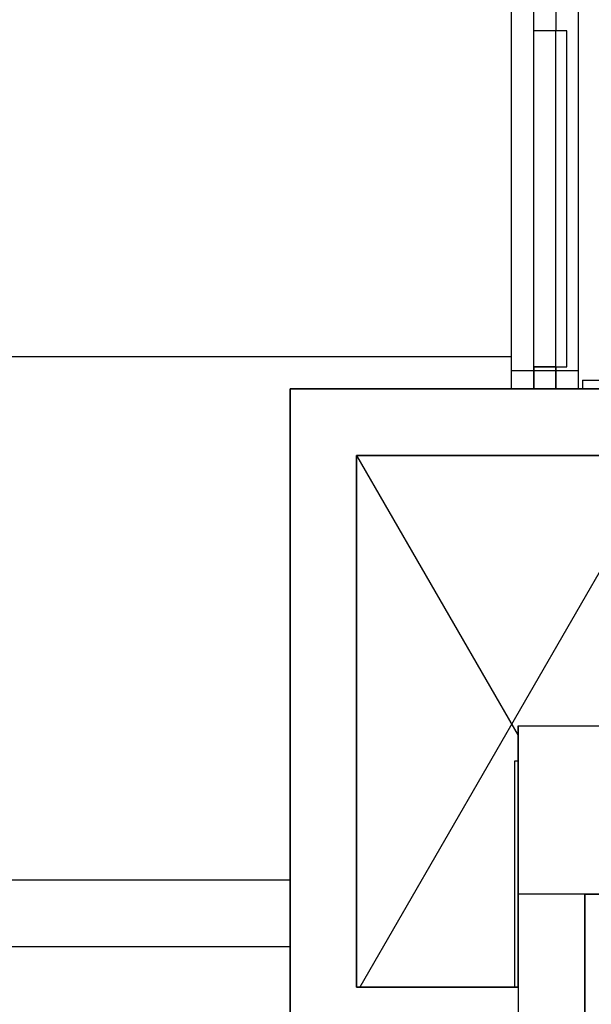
# Model space of a CAD drawing. Header units: millimetres. Extents: x 4 to 3534, y 14 to 98.
# Tile 92 of 161: x 20.56 to 21.85, y 59.81 to 62.03. Entities that reach past the tile are written whole.
import ezdxf

# ---------------------------------------------------------------- set-up
doc = ezdxf.new("R2010")
doc.units = ezdxf.units.MM
doc.header["$MEASUREMENT"] = 0
doc.layers.add('A-FLOR', color=5, linetype='Continuous', lineweight=18)
doc.layers.add('ARQ-TEXTO TABELAS', color=7, linetype='Continuous', lineweight=9)
for name, color, linetype in [('ARQ - SEGUNDO PLANO', 8, 'Continuous'), ('ARQ-DETALHES', 7, 'Continuous'), ('JANELAS_CARGA_TERMICA', 1, 'Continuous')]:
    doc.layers.add(name, color=color, linetype=linetype)

msp = doc.modelspace()

# ---------------------------------------------------------------- linework, layer by layer
at = {"color": 7}
for p, q in [((21.6732, 61.19824), (21.6732, 66.19823)), ((21.8232, 66.19823), (21.8232, 61.19824)), ((21.7232, 62.00657), (21.7232, 62.05657)), ((21.7732, 62.05657), (21.7732, 62.00657)), ((21.7232, 61.24824), (21.7232, 62.00657)), ((21.7732, 62.00657), (21.7232, 62.00657)), ((21.7727, 62.00657), (21.7727, 61.24824)), ((21.7977, 62.00657), (21.7727, 62.00657)), ((21.7977, 61.24824), (21.7977, 62.00657)), ((21.7232, 61.19824), (21.7232, 61.24824)), ((21.7232, 61.24824), (21.7732, 61.24824)), ((21.7727, 61.24824), (21.7977, 61.24824)), ((21.7732, 61.24824), (21.7732, 61.19824)), ((21.8332, 61.21824), (22.1932, 61.21824)), ((21.8332, 61.21824), (21.8332, 61.19824)), ((21.1732, 61.19824), (21.1732, 59.69824)), ((22.1732, 61.19824), (21.1732, 61.19824)), ((21.7732, 61.19824), (21.7232, 61.19824)), ((21.3232, 59.84824), (21.3232, 61.04824)), ((21.3232, 61.04824), (22.0232, 61.04824)), ((21.3232, 61.04824), (21.6882, 60.41604)), ((22.0232, 61.04824), (21.3304, 59.84824)), ((21.6882, 60.43816), (21.6882, 59.84824)), ((21.6882, 60.43816), (22.0232, 60.43805)), ((21.6882, 60.35816), (21.6799, 60.35816)), ((21.6799, 60.35816), (21.6799, 59.84824)), ((21.8382, 60.05816), (21.8382, 59.07324)), ((21.9882, 60.05816), (21.8382, 60.05816)), ((21.6882, 59.84824), (21.3232, 59.84824))]:
    msp.add_line(p, q, dxfattribs=at)
msp.add_lwpolyline([(21.6882, 60.43816), (21.9882, 60.43816), (21.9882, 60.05816), (21.6882, 60.05816), (21.6882, 60.43816)], close=True, dxfattribs=at)
at = {"layer": 'A-FLOR', "color": 7}
for p, q in [((21.6882, 60.35816), (21.67988, 60.35816)), ((21.67988, 60.35816), (21.67988, 59.84824))]:
    msp.add_line(p, q, dxfattribs=at)
at = {"layer": 'ARQ - SEGUNDO PLANO', "color": 7, "lineweight": 35}
for p, q in [((21.7232, 61.24824), (21.7232, 61.19824)), ((21.7732, 61.24824), (21.7232, 61.24824)), ((21.7732, 61.19824), (21.7732, 61.24824)), ((21.1732, 61.19824), (21.1732, 59.69824)), ((22.1732, 61.19824), (21.1732, 61.19824)), ((21.7232, 61.19824), (21.7732, 61.19824)), ((21.3232, 59.84824), (21.3232, 61.04824)), ((21.3232, 61.04824), (22.0232, 61.04824)), ((21.6882, 60.43816), (21.6882, 59.84824)), ((21.8382, 60.05816), (21.8382, 59.07324)), ((21.9882, 60.05816), (21.8382, 60.05816)), ((21.6882, 59.84824), (21.3232, 59.84824))]:
    msp.add_line(p, q, dxfattribs=at)
at = {"layer": 'ARQ - SEGUNDO PLANO', "color": 7, "lineweight": 25}
msp.add_line((21.7727, 61.24824), (21.7977, 61.24824), dxfattribs=at)
at = {"layer": 'ARQ - SEGUNDO PLANO', "color": 7}
for p, q in [((21.8332, 61.21824), (22.1932, 61.21824)), ((21.8332, 61.21824), (21.8332, 61.19824)), ((21.8382, 60.05816), (21.6882, 60.05816)), ((21.6882, 59.84824), (21.6882, 59.69824))]:
    msp.add_line(p, q, dxfattribs=at)
at = {"layer": 'ARQ-DETALHES', "color": 7}
for p, q in [((16.673, 61.27148), (21.6732, 61.27148)), ((21.1732, 60.08967), (20.4226, 60.08967)), ((17.13115, 59.93967), (21.1732, 59.93967))]:
    msp.add_line(p, q, dxfattribs=at)
at = {"layer": 'ARQ-TEXTO TABELAS', "color": 7, "linetype": 'Continuous'}
msp.add_line((21.1732, 60.08967), (21.1732, 59.93967), dxfattribs=at)
at = {"layer": 'JANELAS_CARGA_TERMICA', "color": 7}
msp.add_line((21.6732, 61.23956), (21.8232, 61.23956), dxfattribs=at)

doc.saveas('drawing.dxf')
